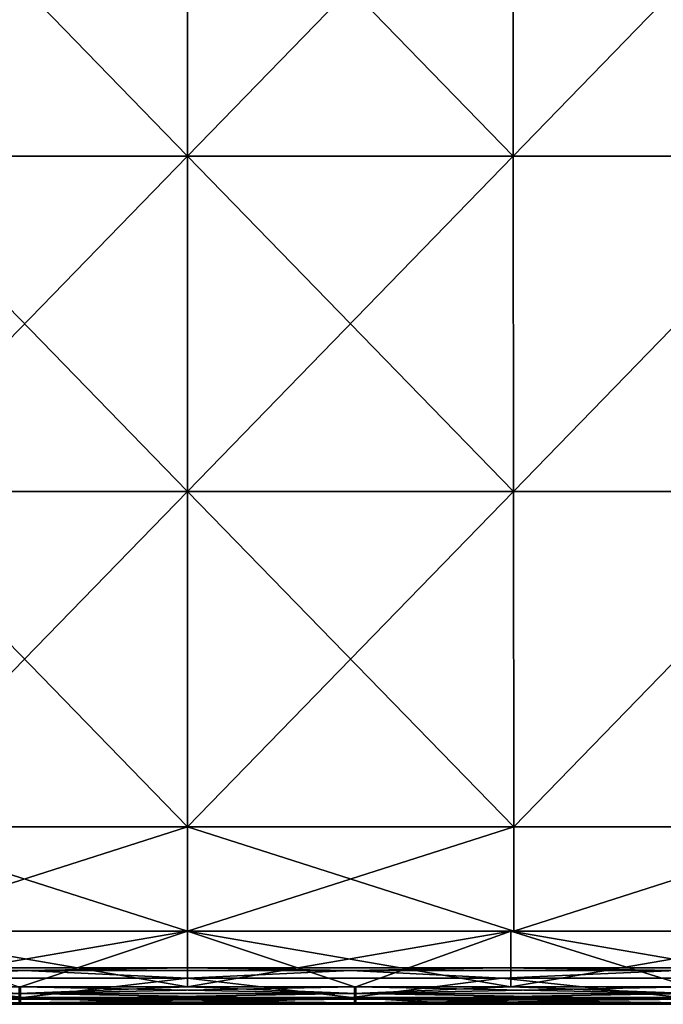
# Model space of a CAD drawing. Header units: millimetres. Extents: x -125 to 125, y -4 to 53.
# Tile 84 of 166: x -5 to 13, y -2 to 25. Entities that reach past the tile are written whole.
import ezdxf

# ---------------------------------------------------------------- set-up
doc = ezdxf.new("R2010")
doc.units = ezdxf.units.MM
doc.header["$LTSCALE"] = 65.185185
for name, color, linetype in [('1', 7, 'CONTINUOUS'), ('100', 7, 'CONTINUOUS'), ('102', 7, 'CONTINUOUS'), ('108', 7, 'CONTINUOUS'), ('112', 7, 'CONTINUOUS'), ('203', 7, 'CONTINUOUS'), ('205', 7, 'CONTINUOUS'), ('4', 7, 'CONTINUOUS'), ('84', 7, 'CONTINUOUS'), ('88', 7, 'CONTINUOUS'), ('92', 7, 'CONTINUOUS'), ('96', 7, 'CONTINUOUS')]:
    doc.layers.add(name, color=color, linetype=linetype)

msp = doc.modelspace()

# ---------------------------------------------------------------- linework, layer by layer
at = {"layer": '1', "color": 7, "linetype": 'CONTINUOUS'}
for points in [[(-4.57, -2, -49.334), (-7.658, -2, -47.338), (-12.721, -2, -49.334), (-4.57, -2, -49.334)], [(-4.24, -2, -49.334), (-7.658, -2, -47.338), (-4.57, -2, -49.334), (-4.24, -2, -49.334)], [(-0.048, -2, -47.336), (-7.658, -2, -47.338), (-4.24, -2, -49.334), (-0.048, -2, -47.336)], [(-7.565, -2, 47.338), (0.054, -2, 47.336), (-4.61, -2, 49.334), (-7.565, -2, 47.338)], [(-4.61, -2, 49.334), (0.054, -2, 47.336), (-4.24, -2, 49.334), (-4.61, -2, 49.334)], [(4.24, -2, -49.334), (-0.048, -2, -47.336), (-4.24, -2, -49.334), (4.24, -2, -49.334)], [(-4.24, -2, 49.334), (0.054, -2, 47.336), (4.24, -2, 49.334), (-4.24, -2, 49.334)], [(4.61, -2, -49.334), (-0.048, -2, -47.336), (4.24, -2, -49.334), (4.61, -2, -49.334)], [(7.567, -2, -47.338), (-0.048, -2, -47.336), (4.61, -2, -49.334), (7.567, -2, -47.338)], [(0.054, -2, 47.336), (7.669, -2, 47.338), (4.24, -2, 49.334), (0.054, -2, 47.336)], [(4.24, -2, 49.334), (7.669, -2, 47.338), (4.57, -2, 49.334), (4.24, -2, 49.334)], [(4.57, -2, 49.334), (7.669, -2, 47.338), (12.721, -2, 49.334), (4.57, -2, 49.334)], [(12.721, -2, -49.334), (7.567, -2, -47.338), (4.61, -2, -49.334), (12.721, -2, -49.334)], [(13.79, -2, -49.334), (7.567, -2, -47.338), (12.721, -2, -49.334), (13.79, -2, -49.334)], [(15.195, -2, -47.344), (7.567, -2, -47.338), (13.79, -2, -49.334), (15.195, -2, -47.344)], [(7.669, -2, 47.338), (15.287, -2, 47.344), (12.721, -2, 49.334), (7.669, -2, 47.338)], [(12.721, -2, 49.334), (15.287, -2, 47.344), (13.75, -2, 49.334), (12.721, -2, 49.334)]]:
    msp.add_3dface(points, dxfattribs=at)
at = {"layer": '100', "color": 7, "linetype": 'CONTINUOUS'}
for points in [[(-4.502, -1.815, 46.391), (-13.506, -1.815, 46.397), (-8.6, -1.286, 45.589), (-4.502, -1.815, 46.391)], [(0, -1.286, 45.586), (-4.502, -1.815, 46.391), (-8.6, -1.286, 45.589), (0, -1.286, 45.586)], [(4.502, -1.815, 46.391), (-4.502, -1.815, 46.391), (0, -1.286, 45.586), (4.502, -1.815, 46.391)], [(8.6, -1.286, 45.589), (4.502, -1.815, 46.391), (0, -1.286, 45.586), (8.6, -1.286, 45.589)], [(13.506, -1.815, 46.397), (4.502, -1.815, 46.391), (8.6, -1.286, 45.589), (13.506, -1.815, 46.397)], [(17.2, -1.286, 45.597), (13.506, -1.815, 46.397), (8.6, -1.286, 45.589), (17.2, -1.286, 45.597)], [(-4.502, -1.815, 46.391), (-7.565, -2, 47.338), (-13.506, -1.815, 46.397), (-4.502, -1.815, 46.391)], [(0.054, -2, 47.336), (-7.565, -2, 47.338), (-4.502, -1.815, 46.391), (0.054, -2, 47.336)], [(4.502, -1.815, 46.391), (0.054, -2, 47.336), (-4.502, -1.815, 46.391), (4.502, -1.815, 46.391)], [(7.669, -2, 47.338), (0.054, -2, 47.336), (4.502, -1.815, 46.391), (7.669, -2, 47.338)], [(13.506, -1.815, 46.397), (7.669, -2, 47.338), (4.502, -1.815, 46.391), (13.506, -1.815, 46.397)], [(15.287, -2, 47.344), (7.669, -2, 47.338), (13.506, -1.815, 46.397), (15.287, -2, 47.344)]]:
    msp.add_3dface(points, dxfattribs=at)
at = {"layer": '102', "color": 7, "linetype": 'CONTINUOUS'}
for points in [[(-13.506, -1.815, -46.397), (-4.502, -1.815, -46.391), (-8.6, -1.286, -45.589), (-13.506, -1.815, -46.397)], [(-8.6, -1.286, -45.589), (-4.502, -1.815, -46.391), (0, -1.286, -45.586), (-8.6, -1.286, -45.589)], [(-4.502, -1.815, -46.391), (4.502, -1.815, -46.391), (0, -1.286, -45.586), (-4.502, -1.815, -46.391)], [(0, -1.286, -45.586), (4.502, -1.815, -46.391), (8.6, -1.286, -45.589), (0, -1.286, -45.586)], [(4.502, -1.815, -46.391), (13.506, -1.815, -46.397), (8.6, -1.286, -45.589), (4.502, -1.815, -46.391)], [(8.6, -1.286, -45.589), (13.506, -1.815, -46.397), (17.2, -1.286, -45.597), (8.6, -1.286, -45.589)], [(-13.506, -1.815, -46.397), (-7.658, -2, -47.338), (-4.502, -1.815, -46.391), (-13.506, -1.815, -46.397)], [(-7.658, -2, -47.338), (-0.048, -2, -47.336), (-4.502, -1.815, -46.391), (-7.658, -2, -47.338)], [(-4.502, -1.815, -46.391), (-0.048, -2, -47.336), (4.502, -1.815, -46.391), (-4.502, -1.815, -46.391)], [(-0.048, -2, -47.336), (7.567, -2, -47.338), (4.502, -1.815, -46.391), (-0.048, -2, -47.336)], [(4.502, -1.815, -46.391), (7.567, -2, -47.338), (13.506, -1.815, -46.397), (4.502, -1.815, -46.391)], [(7.567, -2, -47.338), (15.195, -2, -47.344), (13.506, -1.815, -46.397), (7.567, -2, -47.338)]]:
    msp.add_3dface(points, dxfattribs=at)
at = {"layer": '108', "color": 7, "linetype": 'CONTINUOUS'}
for points in [[(-8.6, -1, -44.889), (-13.378, -1.074, -45.271), (-4.459, -1.074, -45.265), (-8.6, -1, -44.889)], [(-13.378, -1.074, -45.271), (-8.6, -1.286, -45.589), (-4.459, -1.074, -45.265), (-13.378, -1.074, -45.271)], [(0, -1, -44.886), (-8.6, -1, -44.889), (-4.459, -1.074, -45.265), (0, -1, -44.886)], [(-8.6, -1.286, -45.589), (0, -1.286, -45.586), (-4.459, -1.074, -45.265), (-8.6, -1.286, -45.589)], [(0, -1, -44.886), (-4.459, -1.074, -45.265), (4.459, -1.074, -45.265), (0, -1, -44.886)], [(-4.459, -1.074, -45.265), (0, -1.286, -45.586), (4.459, -1.074, -45.265), (-4.459, -1.074, -45.265)], [(8.6, -1, -44.889), (0, -1, -44.886), (4.459, -1.074, -45.265), (8.6, -1, -44.889)], [(0, -1.286, -45.586), (8.6, -1.286, -45.589), (4.459, -1.074, -45.265), (0, -1.286, -45.586)], [(8.6, -1, -44.889), (4.459, -1.074, -45.265), (13.378, -1.074, -45.271), (8.6, -1, -44.889)], [(4.459, -1.074, -45.265), (8.6, -1.286, -45.589), (13.378, -1.074, -45.271), (4.459, -1.074, -45.265)], [(17.2, -1, -44.897), (8.6, -1, -44.889), (13.378, -1.074, -45.271), (17.2, -1, -44.897)], [(8.6, -1.286, -45.589), (17.2, -1.286, -45.597), (13.378, -1.074, -45.271), (8.6, -1.286, -45.589)]]:
    msp.add_3dface(points, dxfattribs=at)
at = {"layer": '112', "color": 7, "linetype": 'CONTINUOUS'}
for points in [[(-8.6, -1, 44.889), (-4.459, -1.074, 45.265), (-13.378, -1.074, 45.271), (-8.6, -1, 44.889)], [(-4.459, -1.074, 45.265), (-8.6, -1.286, 45.589), (-13.378, -1.074, 45.271), (-4.459, -1.074, 45.265)], [(-8.6, -1, 44.889), (0, -1, 44.886), (-4.459, -1.074, 45.265), (-8.6, -1, 44.889)], [(0, -1.286, 45.586), (-8.6, -1.286, 45.589), (-4.459, -1.074, 45.265), (0, -1.286, 45.586)], [(0, -1, 44.886), (4.459, -1.074, 45.265), (-4.459, -1.074, 45.265), (0, -1, 44.886)], [(4.459, -1.074, 45.265), (0, -1.286, 45.586), (-4.459, -1.074, 45.265), (4.459, -1.074, 45.265)], [(0, -1, 44.886), (8.6, -1, 44.889), (4.459, -1.074, 45.265), (0, -1, 44.886)], [(8.6, -1.286, 45.589), (0, -1.286, 45.586), (4.459, -1.074, 45.265), (8.6, -1.286, 45.589)], [(8.6, -1, 44.889), (13.378, -1.074, 45.271), (4.459, -1.074, 45.265), (8.6, -1, 44.889)], [(13.378, -1.074, 45.271), (8.6, -1.286, 45.589), (4.459, -1.074, 45.265), (13.378, -1.074, 45.271)], [(8.6, -1, 44.889), (17.2, -1, 44.897), (13.378, -1.074, 45.271), (8.6, -1, 44.889)], [(17.2, -1.286, 45.597), (8.6, -1.286, 45.589), (13.378, -1.074, 45.271), (17.2, -1.286, 45.597)]]:
    msp.add_3dface(points, dxfattribs=at)
at = {"layer": '203', "color": 7, "linetype": 'CONTINUOUS'}
for points in [[(-8.91, 30.395, 49.735), (-8.915, 21.215, 49.815), (0, 21.215, 49.815), (-8.91, 30.395, 49.735)], [(0, 30.395, 49.735), (-8.91, 30.395, 49.735), (0, 21.215, 49.815), (0, 30.395, 49.735)], [(0, 30.395, 49.735), (0, 21.215, 49.815), (8.915, 21.215, 49.815), (0, 30.395, 49.735)], [(8.91, 30.395, 49.735), (0, 30.395, 49.735), (8.915, 21.215, 49.815), (8.91, 30.395, 49.735)], [(17.819, 30.395, 49.735), (8.91, 30.395, 49.735), (8.915, 21.215, 49.815), (17.819, 30.395, 49.735)], [(17.819, 30.395, 49.735), (8.915, 21.215, 49.815), (17.831, 21.215, 49.815), (17.819, 30.395, 49.735)], [(-8.921, 12.036, 49.895), (0, 12.036, 49.895), (-8.915, 21.215, 49.815), (-8.921, 12.036, 49.895)], [(-8.915, 21.215, 49.815), (0, 12.036, 49.895), (0, 21.215, 49.815), (-8.915, 21.215, 49.815)], [(0, 21.215, 49.815), (8.921, 12.036, 49.895), (8.915, 21.215, 49.815), (0, 21.215, 49.815)], [(0, 12.036, 49.895), (8.921, 12.036, 49.895), (0, 21.215, 49.815), (0, 12.036, 49.895)], [(8.915, 21.215, 49.815), (8.921, 12.036, 49.895), (17.831, 21.215, 49.815), (8.915, 21.215, 49.815)], [(8.921, 12.036, 49.895), (17.842, 12.036, 49.895), (17.831, 21.215, 49.815), (8.921, 12.036, 49.895)], [(-8.927, 2.856, 49.975), (0, 2.856, 49.975), (-8.921, 12.036, 49.895), (-8.927, 2.856, 49.975)], [(-8.921, 12.036, 49.895), (0, 2.856, 49.975), (0, 12.036, 49.895), (-8.921, 12.036, 49.895)], [(0, 12.036, 49.895), (8.927, 2.856, 49.975), (8.921, 12.036, 49.895), (0, 12.036, 49.895)], [(0, 2.856, 49.975), (8.927, 2.856, 49.975), (0, 12.036, 49.895), (0, 2.856, 49.975)], [(8.921, 12.036, 49.895), (8.927, 2.856, 49.975), (17.842, 12.036, 49.895), (8.921, 12.036, 49.895)], [(8.927, 2.856, 49.975), (17.854, 2.856, 49.975), (17.842, 12.036, 49.895), (8.927, 2.856, 49.975)], [(-8.929, 0, 50), (0, 0, 50), (-8.927, 2.856, 49.975), (-8.929, 0, 50)], [(-8.927, 2.856, 49.975), (0, 0, 50), (0, 2.856, 49.975), (-8.927, 2.856, 49.975)], [(0, 2.856, 49.975), (8.929, 0, 50), (8.927, 2.856, 49.975), (0, 2.856, 49.975)], [(0, 0, 50), (8.929, 0, 50), (0, 2.856, 49.975), (0, 0, 50)], [(8.927, 2.856, 49.975), (8.929, 0, 50), (17.854, 2.856, 49.975), (8.927, 2.856, 49.975)], [(8.929, 0, 50), (17.857, 0, 50), (17.854, 2.856, 49.975), (8.929, 0, 50)]]:
    msp.add_3dface(points, dxfattribs=at)
at = {"layer": '205', "color": 7, "linetype": 'CONTINUOUS'}
for points in [[(0, 30.395, -49.735), (0, 21.215, -49.815), (-8.915, 21.215, -49.815), (0, 30.395, -49.735)], [(-8.91, 30.395, -49.735), (0, 30.395, -49.735), (-8.915, 21.215, -49.815), (-8.91, 30.395, -49.735)], [(8.91, 30.395, -49.735), (8.915, 21.215, -49.815), (0, 21.215, -49.815), (8.91, 30.395, -49.735)], [(0, 30.395, -49.735), (8.91, 30.395, -49.735), (0, 21.215, -49.815), (0, 30.395, -49.735)], [(8.91, 30.395, -49.735), (17.819, 30.395, -49.735), (8.915, 21.215, -49.815), (8.91, 30.395, -49.735)], [(17.819, 30.395, -49.735), (17.831, 21.215, -49.815), (8.915, 21.215, -49.815), (17.819, 30.395, -49.735)], [(0, 12.036, -49.895), (-8.921, 12.036, -49.895), (0, 21.215, -49.815), (0, 12.036, -49.895)], [(0, 21.215, -49.815), (-8.921, 12.036, -49.895), (-8.915, 21.215, -49.815), (0, 21.215, -49.815)], [(8.921, 12.036, -49.895), (0, 12.036, -49.895), (8.915, 21.215, -49.815), (8.921, 12.036, -49.895)], [(8.915, 21.215, -49.815), (0, 12.036, -49.895), (0, 21.215, -49.815), (8.915, 21.215, -49.815)], [(17.831, 21.215, -49.815), (8.921, 12.036, -49.895), (8.915, 21.215, -49.815), (17.831, 21.215, -49.815)], [(17.842, 12.036, -49.895), (8.921, 12.036, -49.895), (17.831, 21.215, -49.815), (17.842, 12.036, -49.895)], [(0, 12.036, -49.895), (-8.927, 2.856, -49.975), (-8.921, 12.036, -49.895), (0, 12.036, -49.895)], [(0, 2.856, -49.975), (-8.927, 2.856, -49.975), (0, 12.036, -49.895), (0, 2.856, -49.975)], [(8.927, 2.856, -49.975), (0, 2.856, -49.975), (8.921, 12.036, -49.895), (8.927, 2.856, -49.975)], [(8.921, 12.036, -49.895), (0, 2.856, -49.975), (0, 12.036, -49.895), (8.921, 12.036, -49.895)], [(17.842, 12.036, -49.895), (8.927, 2.856, -49.975), (8.921, 12.036, -49.895), (17.842, 12.036, -49.895)], [(17.854, 2.856, -49.975), (8.927, 2.856, -49.975), (17.842, 12.036, -49.895), (17.854, 2.856, -49.975)], [(0, 0, -50), (-8.929, 0, -50), (0, 2.856, -49.975), (0, 0, -50)], [(0, 2.856, -49.975), (-8.929, 0, -50), (-8.927, 2.856, -49.975), (0, 2.856, -49.975)], [(8.929, 0, -50), (0, 0, -50), (8.927, 2.856, -49.975), (8.929, 0, -50)], [(8.927, 2.856, -49.975), (0, 0, -50), (0, 2.856, -49.975), (8.927, 2.856, -49.975)], [(17.854, 2.856, -49.975), (8.929, 0, -50), (8.927, 2.856, -49.975), (17.854, 2.856, -49.975)], [(17.857, 0, -50), (8.929, 0, -50), (17.854, 2.856, -49.975), (17.857, 0, -50)]]:
    msp.add_3dface(points, dxfattribs=at)
at = {"layer": '4', "color": 7, "linetype": 'CONTINUOUS'}
for points in [[(-13.359, -1, 37.178), (-4.453, -1, 37.178), (-8.6, -1, 44.889), (-13.359, -1, 37.178)], [(-13.359, -1, 37.178), (-13.343, -1, 27.998), (-4.453, -1, 37.178), (-13.359, -1, 37.178)], [(-13.357, -1, -36.261), (-4.452, -1, -36.261), (-13.341, -1, -27.081), (-13.357, -1, -36.261)], [(-13.357, -1, -36.261), (-8.6, -1, -44.889), (-4.452, -1, -36.261), (-13.357, -1, -36.261)], [(-13.343, -1, 27.998), (-13.331, -1, 18.818), (-4.448, -1, 27.998), (-13.343, -1, 27.998)], [(-13.343, -1, 27.998), (-4.448, -1, 27.998), (-4.453, -1, 37.178), (-13.343, -1, 27.998)], [(-13.341, -1, -27.081), (-4.452, -1, -36.261), (-4.447, -1, -27.081), (-13.341, -1, -27.081)], [(-13.341, -1, -27.081), (-4.447, -1, -27.081), (-13.33, -1, -17.901), (-13.341, -1, -27.081)], [(-13.331, -1, 18.818), (-4.444, -1, 18.818), (-4.448, -1, 27.998), (-13.331, -1, 18.818)], [(-13.331, -1, 18.818), (-13.323, -1, 9.638), (-4.444, -1, 18.818), (-13.331, -1, 18.818)], [(-13.33, -1, -17.901), (-4.443, -1, -17.901), (-13.323, -1, -8.721), (-13.33, -1, -17.901)], [(-13.33, -1, -17.901), (-4.447, -1, -27.081), (-4.443, -1, -17.901), (-13.33, -1, -17.901)], [(-13.323, -1, -8.721), (-4.443, -1, -17.901), (-4.441, -1, -8.721), (-13.323, -1, -8.721)], [(-13.323, -1, -8.721), (-4.441, -1, -8.721), (-13.321, -1, 0.459), (-13.323, -1, -8.721)], [(-13.323, -1, 9.638), (-4.441, -1, 9.638), (-4.444, -1, 18.818), (-13.323, -1, 9.638)], [(-13.323, -1, 9.638), (-13.321, -1, 0.459), (-4.441, -1, 9.638), (-13.323, -1, 9.638)], [(-13.321, -1, 0.459), (-4.441, -1, -8.721), (-4.44, -1, 0.459), (-13.321, -1, 0.459)], [(-13.321, -1, 0.459), (-4.44, -1, 0.459), (-4.441, -1, 9.638), (-13.321, -1, 0.459)], [(-8.6, -1, -44.889), (0, -1, -44.886), (-4.452, -1, -36.261), (-8.6, -1, -44.889)], [(-8.6, -1, 44.889), (-4.453, -1, 37.178), (0, -1, 44.886), (-8.6, -1, 44.889)], [(-4.453, -1, 37.178), (4.453, -1, 37.178), (0, -1, 44.886), (-4.453, -1, 37.178)], [(-4.448, -1, 27.998), (4.448, -1, 27.998), (-4.453, -1, 37.178), (-4.448, -1, 27.998)], [(-4.453, -1, 37.178), (4.448, -1, 27.998), (4.453, -1, 37.178), (-4.453, -1, 37.178)], [(-4.452, -1, -36.261), (4.452, -1, -36.261), (-4.447, -1, -27.081), (-4.452, -1, -36.261)], [(-4.452, -1, -36.261), (0, -1, -44.886), (4.452, -1, -36.261), (-4.452, -1, -36.261)], [(-4.444, -1, 18.818), (4.444, -1, 18.818), (-4.448, -1, 27.998), (-4.444, -1, 18.818)], [(-4.448, -1, 27.998), (4.444, -1, 18.818), (4.448, -1, 27.998), (-4.448, -1, 27.998)], [(-4.447, -1, -27.081), (4.452, -1, -36.261), (4.447, -1, -27.081), (-4.447, -1, -27.081)], [(-4.447, -1, -27.081), (4.447, -1, -27.081), (-4.443, -1, -17.901), (-4.447, -1, -27.081)], [(-4.441, -1, 9.638), (4.441, -1, 9.638), (-4.444, -1, 18.818), (-4.441, -1, 9.638)], [(-4.444, -1, 18.818), (4.441, -1, 9.638), (4.444, -1, 18.818), (-4.444, -1, 18.818)], [(-4.443, -1, -17.901), (4.443, -1, -17.901), (-4.441, -1, -8.721), (-4.443, -1, -17.901)], [(-4.443, -1, -17.901), (4.447, -1, -27.081), (4.443, -1, -17.901), (-4.443, -1, -17.901)], [(-4.441, -1, -8.721), (4.443, -1, -17.901), (4.441, -1, -8.721), (-4.441, -1, -8.721)], [(-4.441, -1, -8.721), (4.441, -1, -8.721), (-4.44, -1, 0.459), (-4.441, -1, -8.721)], [(-4.44, -1, 0.459), (4.44, -1, 0.459), (-4.441, -1, 9.638), (-4.44, -1, 0.459)], [(-4.441, -1, 9.638), (4.44, -1, 0.459), (4.441, -1, 9.638), (-4.441, -1, 9.638)], [(-4.44, -1, 0.459), (4.441, -1, -8.721), (4.44, -1, 0.459), (-4.44, -1, 0.459)], [(0, -1, -44.886), (8.6, -1, -44.889), (4.452, -1, -36.261), (0, -1, -44.886)], [(0, -1, 44.886), (4.453, -1, 37.178), (8.6, -1, 44.889), (0, -1, 44.886)], [(4.44, -1, 0.459), (4.441, -1, -8.721), (13.321, -1, 0.459), (4.44, -1, 0.459)], [(4.44, -1, 0.459), (13.321, -1, 0.459), (4.441, -1, 9.638), (4.44, -1, 0.459)], [(4.441, -1, -8.721), (4.443, -1, -17.901), (13.323, -1, -8.721), (4.441, -1, -8.721)], [(4.441, -1, -8.721), (13.323, -1, -8.721), (13.321, -1, 0.459), (4.441, -1, -8.721)], [(4.441, -1, 9.638), (13.323, -1, 9.638), (4.444, -1, 18.818), (4.441, -1, 9.638)], [(4.441, -1, 9.638), (13.321, -1, 0.459), (13.323, -1, 9.638), (4.441, -1, 9.638)], [(4.443, -1, -17.901), (13.33, -1, -17.901), (13.323, -1, -8.721), (4.443, -1, -17.901)], [(4.443, -1, -17.901), (4.447, -1, -27.081), (13.33, -1, -17.901), (4.443, -1, -17.901)], [(4.444, -1, 18.818), (13.331, -1, 18.818), (4.448, -1, 27.998), (4.444, -1, 18.818)], [(4.444, -1, 18.818), (13.323, -1, 9.638), (13.331, -1, 18.818), (4.444, -1, 18.818)], [(4.447, -1, -27.081), (4.452, -1, -36.261), (13.341, -1, -27.081), (4.447, -1, -27.081)], [(4.447, -1, -27.081), (13.341, -1, -27.081), (13.33, -1, -17.901), (4.447, -1, -27.081)], [(4.448, -1, 27.998), (13.331, -1, 18.818), (13.343, -1, 27.998), (4.448, -1, 27.998)], [(4.448, -1, 27.998), (13.343, -1, 27.998), (4.453, -1, 37.178), (4.448, -1, 27.998)], [(4.452, -1, -36.261), (13.357, -1, -36.261), (13.341, -1, -27.081), (4.452, -1, -36.261)], [(4.452, -1, -36.261), (8.6, -1, -44.889), (13.357, -1, -36.261), (4.452, -1, -36.261)], [(4.453, -1, 37.178), (13.359, -1, 37.178), (8.6, -1, 44.889), (4.453, -1, 37.178)], [(4.453, -1, 37.178), (13.343, -1, 27.998), (13.359, -1, 37.178), (4.453, -1, 37.178)], [(8.6, -1, -44.889), (17.2, -1, -44.897), (13.357, -1, -36.261), (8.6, -1, -44.889)], [(8.6, -1, 44.889), (13.359, -1, 37.178), (17.2, -1, 44.897), (8.6, -1, 44.889)]]:
    msp.add_3dface(points, dxfattribs=at)
at = {"layer": '84', "color": 7, "linetype": 'CONTINUOUS'}
for points in [[(0, 0, -49.9), (-8.85, -1.522, -49.834), (-8.85, 0, -49.9), (0, 0, -49.9)], [(-4.57, -1.522, -49.834), (-8.85, -1.522, -49.834), (0, 0, -49.9), (-4.57, -1.522, -49.834)], [(0, -1.522, -49.834), (-4.57, -1.522, -49.834), (0, 0, -49.9), (0, -1.522, -49.834)], [(8.85, 0, -49.9), (0, -1.522, -49.834), (0, 0, -49.9), (8.85, 0, -49.9)], [(4.61, -1.522, -49.834), (0, -1.522, -49.834), (8.85, 0, -49.9), (4.61, -1.522, -49.834)], [(8.85, -1.522, -49.834), (4.61, -1.522, -49.834), (8.85, 0, -49.9), (8.85, -1.522, -49.834)], [(17.7, 0, -49.9), (8.85, -1.522, -49.834), (8.85, 0, -49.9), (17.7, 0, -49.9)], [(13.79, -1.522, -49.834), (8.85, -1.522, -49.834), (17.7, 0, -49.9), (13.79, -1.522, -49.834)]]:
    msp.add_3dface(points, dxfattribs=at)
at = {"layer": '88', "color": 7, "linetype": 'CONTINUOUS'}
for points in [[(-8.85, 0, 49.9), (0, -1.522, 49.834), (0, 0, 49.9), (-8.85, 0, 49.9)], [(-4.61, -1.522, 49.834), (0, -1.522, 49.834), (-8.85, 0, 49.9), (-4.61, -1.522, 49.834)], [(4.57, -1.522, 49.834), (8.85, -1.522, 49.834), (0, 0, 49.9), (4.57, -1.522, 49.834)], [(0, 0, 49.9), (8.85, -1.522, 49.834), (8.85, 0, 49.9), (0, 0, 49.9)], [(0, -1.522, 49.834), (4.57, -1.522, 49.834), (0, 0, 49.9), (0, -1.522, 49.834)], [(8.85, -1.522, 49.834), (13.75, -1.522, 49.834), (8.85, 0, 49.9), (8.85, -1.522, 49.834)], [(13.75, -1.522, 49.834), (17.7, -1.522, 49.834), (8.85, 0, 49.9), (13.75, -1.522, 49.834)], [(8.85, 0, 49.9), (17.7, -1.522, 49.834), (17.7, 0, 49.9), (8.85, 0, 49.9)]]:
    msp.add_3dface(points, dxfattribs=at)
at = {"layer": '92', "color": 7, "linetype": 'CONTINUOUS'}
for points in [[(-13.75, -1.522, -49.834), (-8.85, -1.522, -49.834), (-4.57, -1.706, -49.789), (-13.75, -1.522, -49.834)], [(-13.75, -1.706, -49.789), (-13.75, -1.522, -49.834), (-4.57, -1.706, -49.789), (-13.75, -1.706, -49.789)], [(-8.85, -1.522, -49.834), (-4.57, -1.522, -49.834), (-4.57, -1.706, -49.789), (-8.85, -1.522, -49.834)], [(-4.57, -1.522, -49.834), (0, -1.522, -49.834), (4.61, -1.706, -49.789), (-4.57, -1.522, -49.834)], [(-4.57, -1.706, -49.789), (-4.57, -1.522, -49.834), (4.61, -1.706, -49.789), (-4.57, -1.706, -49.789)], [(0, -1.522, -49.834), (4.61, -1.522, -49.834), (4.61, -1.706, -49.789), (0, -1.522, -49.834)], [(4.61, -1.522, -49.834), (8.85, -1.522, -49.834), (13.79, -1.706, -49.789), (4.61, -1.522, -49.834)], [(4.61, -1.706, -49.789), (4.61, -1.522, -49.834), (13.79, -1.706, -49.789), (4.61, -1.706, -49.789)], [(8.85, -1.522, -49.834), (13.79, -1.522, -49.834), (13.79, -1.706, -49.789), (8.85, -1.522, -49.834)], [(-4.57, -1.861, -49.68), (-13.75, -1.706, -49.789), (-4.57, -1.706, -49.789), (-4.57, -1.861, -49.68)], [(-13.75, -1.861, -49.68), (-13.75, -1.706, -49.789), (-4.57, -1.861, -49.68), (-13.75, -1.861, -49.68)], [(-4.57, -1.964, -49.52), (-13.75, -1.861, -49.68), (-4.57, -1.861, -49.68), (-4.57, -1.964, -49.52)], [(-13.75, -1.964, -49.52), (-13.75, -1.861, -49.68), (-4.57, -1.964, -49.52), (-13.75, -1.964, -49.52)], [(4.61, -1.861, -49.68), (-4.57, -1.706, -49.789), (4.61, -1.706, -49.789), (4.61, -1.861, -49.68)], [(-4.57, -1.861, -49.68), (-4.57, -1.706, -49.789), (4.61, -1.861, -49.68), (-4.57, -1.861, -49.68)], [(4.61, -1.964, -49.52), (-4.57, -1.861, -49.68), (4.61, -1.861, -49.68), (4.61, -1.964, -49.52)], [(-4.57, -1.964, -49.52), (-4.57, -1.861, -49.68), (4.61, -1.964, -49.52), (-4.57, -1.964, -49.52)], [(4.61, -1.861, -49.68), (4.61, -1.706, -49.789), (13.79, -1.861, -49.68), (4.61, -1.861, -49.68)], [(13.79, -1.861, -49.68), (4.61, -1.706, -49.789), (13.79, -1.706, -49.789), (13.79, -1.861, -49.68)], [(13.79, -1.964, -49.52), (4.61, -1.861, -49.68), (13.79, -1.861, -49.68), (13.79, -1.964, -49.52)], [(4.61, -1.964, -49.52), (4.61, -1.861, -49.68), (13.79, -1.964, -49.52), (4.61, -1.964, -49.52)], [(-4.57, -2, -49.334), (-13.75, -1.964, -49.52), (-4.57, -1.964, -49.52), (-4.57, -2, -49.334)], [(-4.57, -2, -49.334), (-12.721, -2, -49.334), (-13.75, -1.964, -49.52), (-4.57, -2, -49.334)], [(4.61, -2, -49.334), (4.24, -2, -49.334), (-4.57, -1.964, -49.52), (4.61, -2, -49.334)], [(4.61, -2, -49.334), (-4.57, -1.964, -49.52), (4.61, -1.964, -49.52), (4.61, -2, -49.334)], [(-4.24, -2, -49.334), (-4.57, -2, -49.334), (-4.57, -1.964, -49.52), (-4.24, -2, -49.334)], [(4.24, -2, -49.334), (-4.24, -2, -49.334), (-4.57, -1.964, -49.52), (4.24, -2, -49.334)], [(13.79, -2, -49.334), (12.721, -2, -49.334), (4.61, -1.964, -49.52), (13.79, -2, -49.334)], [(13.79, -2, -49.334), (4.61, -1.964, -49.52), (13.79, -1.964, -49.52), (13.79, -2, -49.334)], [(12.721, -2, -49.334), (4.61, -2, -49.334), (4.61, -1.964, -49.52), (12.721, -2, -49.334)]]:
    msp.add_3dface(points, dxfattribs=at)
at = {"layer": '96', "color": 7, "linetype": 'CONTINUOUS'}
for points in [[(4.57, -1.522, 49.834), (0, -1.522, 49.834), (-4.61, -1.706, 49.789), (4.57, -1.522, 49.834)], [(4.57, -1.706, 49.789), (4.57, -1.522, 49.834), (-4.61, -1.706, 49.789), (4.57, -1.706, 49.789)], [(0, -1.522, 49.834), (-4.61, -1.522, 49.834), (-4.61, -1.706, 49.789), (0, -1.522, 49.834)], [(13.75, -1.522, 49.834), (8.85, -1.522, 49.834), (4.57, -1.706, 49.789), (13.75, -1.522, 49.834)], [(13.75, -1.706, 49.789), (13.75, -1.522, 49.834), (4.57, -1.706, 49.789), (13.75, -1.706, 49.789)], [(8.85, -1.522, 49.834), (4.57, -1.522, 49.834), (4.57, -1.706, 49.789), (8.85, -1.522, 49.834)], [(4.57, -1.861, 49.68), (4.57, -1.706, 49.789), (-4.61, -1.861, 49.68), (4.57, -1.861, 49.68)], [(-4.61, -1.861, 49.68), (4.57, -1.706, 49.789), (-4.61, -1.706, 49.789), (-4.61, -1.861, 49.68)], [(4.57, -1.964, 49.52), (4.57, -1.861, 49.68), (-4.61, -1.964, 49.52), (4.57, -1.964, 49.52)], [(-4.61, -1.964, 49.52), (4.57, -1.861, 49.68), (-4.61, -1.861, 49.68), (-4.61, -1.964, 49.52)], [(13.75, -1.861, 49.68), (13.75, -1.706, 49.789), (4.57, -1.861, 49.68), (13.75, -1.861, 49.68)], [(4.57, -1.861, 49.68), (13.75, -1.706, 49.789), (4.57, -1.706, 49.789), (4.57, -1.861, 49.68)], [(13.75, -1.964, 49.52), (13.75, -1.861, 49.68), (4.57, -1.964, 49.52), (13.75, -1.964, 49.52)], [(4.57, -1.964, 49.52), (13.75, -1.861, 49.68), (4.57, -1.861, 49.68), (4.57, -1.964, 49.52)], [(-4.61, -2, 49.334), (4.57, -1.964, 49.52), (-4.61, -1.964, 49.52), (-4.61, -2, 49.334)], [(-4.61, -2, 49.334), (-4.24, -2, 49.334), (4.57, -1.964, 49.52), (-4.61, -2, 49.334)], [(-4.24, -2, 49.334), (4.24, -2, 49.334), (4.57, -1.964, 49.52), (-4.24, -2, 49.334)], [(4.24, -2, 49.334), (4.57, -2, 49.334), (4.57, -1.964, 49.52), (4.24, -2, 49.334)], [(4.57, -2, 49.334), (13.75, -1.964, 49.52), (4.57, -1.964, 49.52), (4.57, -2, 49.334)], [(4.57, -2, 49.334), (12.721, -2, 49.334), (13.75, -1.964, 49.52), (4.57, -2, 49.334)], [(12.721, -2, 49.334), (13.75, -2, 49.334), (13.75, -1.964, 49.52), (12.721, -2, 49.334)]]:
    msp.add_3dface(points, dxfattribs=at)

doc.saveas('drawing.dxf')
